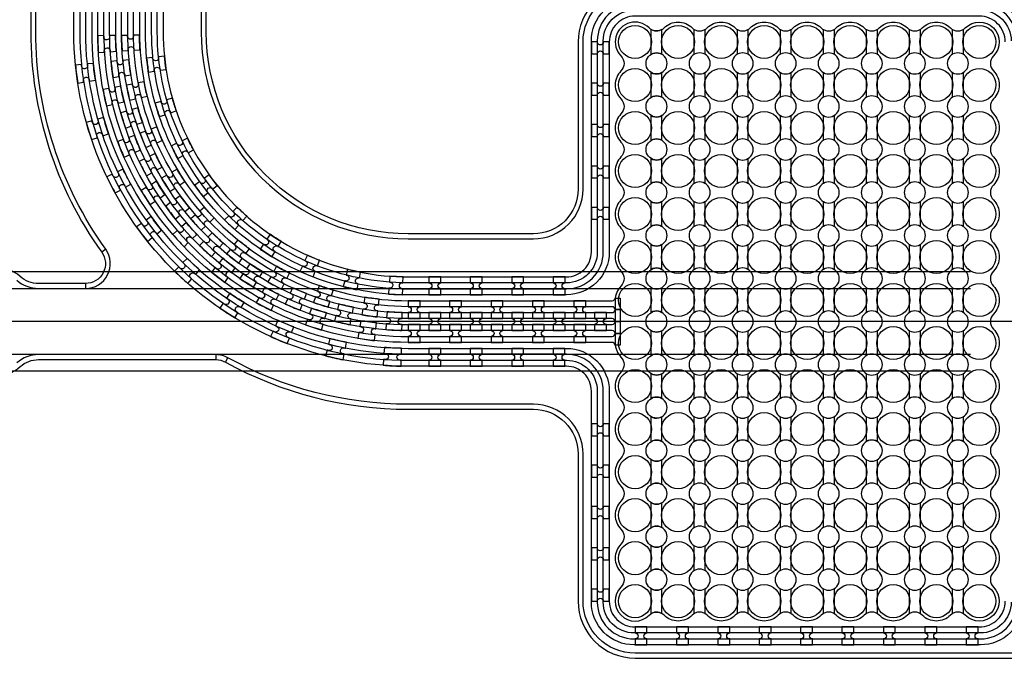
# Model space of a CAD drawing. Extents: x -63500 to 63500, y -63500 to 63500.
# Tile 150 of 256: x 5909 to 11857, y 3095 to 6954. Entities that reach past the tile are written whole.
import ezdxf

# ---------------------------------------------------------------- set-up
doc = ezdxf.new("R2010")
doc.units = 13
doc.header["$MEASUREMENT"] = 0
for name, color, linetype in [('1_Metal', 2, 'Continuous'), ('2_Electrodes', 5, 'Continuous'), ('3_Outline', 4, 'Continuous')]:
    doc.layers.add(name, color=color, linetype=linetype)

# ---------------------------------------------------------------- blocks, each defined once
blk = doc.blocks.new('*U134')
at = {"layer": '1_Metal'}
for points in [[(137.3, 193.7, -1), (140.1, 229.6, 0.000475), (142.9, 229.4), (145.6, 265.3, -0.013499), (66.1, 273.3), (61.5, 237.6, 0.000627), (65.3, 237.1, -1), (60.8, 201.4, -0.000627), (56.9, 201.9), (52.3, 166.2, 0.013498), (137.6, 157.5), (140.3, 193.5, -0.000475)], [(-23, 31.6), (-17.3, 67.2, -0.000725), (-22.1, 68, -1), (-16.2, 103.5, 0.000725), (-11.5, 102.7), (-5.7, 138.2, -0.013497), (-91.8, 154.6), (-99.5, 119.4, 0.000878), (-93.8, 118.2, -1), (-101.4, 83, -0.000877), (-107.2, 84.3), (-114.9, 49.1, 0.013496)], [(-122.5, 13.9), (-130.2, -21.2, 0.001088), (-122.5, -22.9, -1), (-130.1, -58.1, -0.001088), (-137.9, -56.4), (-145.6, -91.6, 0.013495), (-46.1, -110.5), (-40.3, -75, -0.000936), (-47.1, -73.9, -1), (-41.2, -38.3, 0.000936), (-34.6, -39.4), (-28.8, -3.9, -0.013496)], [(38.6, 59.1), (34, 23.4, 0.000987), (40.8, 22.5, -1), (36.4, -13.2, -0.000987), (29.4, -12.4), (24.9, -48.1, 0.013495), (121.7, -57.8), (124.4, -21.9, -0.000835), (118.5, -21.5, -1), (121.3, 14.4, 0.000835), (127, 14), (129.7, 49.9, -0.013497), (38.6, 59.1)], [(16.3, -192.1, -1), (11.9, -227.9, -0.001268), (1.9, -226.6), (-2.6, -262.3, 0.013494), (105.8, -273.3), (108.5, -237.4, -0.001116), (99.6, -236.7, -1), (102.5, -200.8, 0.001116), (111.1, -201.5), (113.8, -165.6, -0.013495), (11.1, -155.2), (6.5, -190.9, 0.001268)]]:
    blk.add_lwpolyline(points, format="xyb", close=True, dxfattribs=at)
blk = doc.blocks.new('*U128')
at = {"layer": '1_Metal', "color": 0, "linetype": 'ByBlock', "lineweight": -2, "transparency": 16777216}
for p, rotation in [((-415.8, 1200.9), 80.00000000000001), ((-537.3, 919.2), 70.00000000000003), ((-705.7, 662.9), 59.99999999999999), ((-916.2, 439.7), 50), ((-1162.2, 256.5), 40), ((-1436.2, 118.7), 30.00000000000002), ((-1730.1, 30.7), 19.99999999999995), ((-2034.7, -5), 9.999999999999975)]:
    blk.add_blockref('*U134', p, dxfattribs=dict(at, rotation=rotation))
blk.add_blockref('*U134', (-2340.9, 12.7), dxfattribs=at)

msp = doc.modelspace()

# ---------------------------------------------------------------- linework, layer by layer
for p, q in [((11651.5, 5430), (4100.9, 5430)), ((3629.9, 5330), (11651.5, 5330)), ((6841.8, 5130), (3841.8, 5130)), ((14786, 5130), (6621.8, 5130)), ((11651.5, 4930), (3629.9, 4930)), ((11651.5, 4830), (4100.9, 4830))]:
    msp.add_line(p, q)
for radius in [50000, 47500, 45000]:
    msp.add_circle((0, 0), radius)
at = {"layer": '1_Metal'}
for points in [[(-50000, 0, -1), (50000, 0), (51000, 0, 1), (-51000, 0)], [(35797.9, 9220), (8256, 9220, 0.414214), (6416, 7380), (6416, 6880, 0.414214), (8256, 5040), (9488, 5040, 0.414214), (9506, 5058), (9506, 5058), (9536.6, 5058), (9536.6, 4987.9), (9506.6, 4987.9, 0.384752), (9488.7, 5004), (8256, 5004, -0.414214), (6380, 6880), (6380, 7380, -0.414214), (8256, 9256), (35797.9, 9256)], [(35797.9, 9148), (8256, 9148, 0.414214), (6488, 7380), (6488, 6880, 0.414214), (8256, 5112), (9488, 5112, 0.414214), (9506, 5130), (9506, 5130), (9536.6, 5130), (9536.6, 5058), (9506, 5058, 0.414214), (9488, 5076), (8256, 5076, -0.414214), (6452, 6880), (6452, 7380, -0.414214), (8256, 9184), (35797.9, 9184)], [(35797.9, 9076), (8256, 9076, 0.414214), (6560, 7380), (6560, 6880, 0.414214), (8256, 5184), (9488, 5184, 0.414214), (9506, 5202), (9506, 5202), (9536.6, 5202), (9536.6, 5130), (9506, 5130, 0.414214), (9488, 5148), (8256, 5148, -0.414214), (6524, 6880), (6524, 7380, -0.414214), (8256, 9112), (35797.9, 9112)], [(35797.9, 9004), (8256, 9004, 0.414214), (6632, 7380), (6632, 6880, 0.414214), (8256, 5256), (9488.7, 5256, 0.384752), (9506.6, 5272.2), (9536.6, 5272.2), (9536.6, 5202), (9506, 5202, 0.414214), (9488, 5220), (8256, 5220, -0.414214), (6596, 6880), (6596, 7380, -0.414214), (8256, 9040), (35797.9, 9040)], [(9788, 6745.3), (9788, 6894.8, -0.339838), (9710.9, 6904.9, 1), (9541.1, 6735.2, -0.414214), (9541.1, 6644.9, 0.414214), (9541.1, 6475.2, -0.414214), (9541.1, 6384.9, 0.414214), (9541.1, 6215.2, -0.414214), (9541.1, 6124.9, 0.414214), (9541.1, 5955.2, -0.414214), (9541.1, 5864.9, 0.414214), (9541.1, 5695.2, -0.414214), (9541.1, 5604.9, 0.414214), (9541.1, 5435.2, -0.414214), (9541.1, 5344.9, 0.198912), (9506, 5260), (9506, 5000, 0.198912), (9541.1, 4915.2, -0.414214), (9541.1, 4824.9, 0.414214), (9541.1, 4655.2, -0.414214), (9541.1, 4564.9, 0.414214), (9541.1, 4395.2, -0.414214), (9541.1, 4304.9, 0.414214), (9541.1, 4135.2, -0.414214), (9541.1, 4044.9, 0.414214), (9541.1, 3875.2, -0.414214), (9541.1, 3784.9, 0.414214), (9541.1, 3615.2, -0.414214), (9541.1, 3524.9, 1), (9710.9, 3355.2, -0.339838), (9788, 3365.3), (9788, 3514.8, -1.734808), (9788, 3625.3), (9788, 3774.8, -1.734808), (9788, 3885.3), (9788, 4034.8, -1.734808), (9788, 4145.3), (9788, 4294.8, -1.734808), (9788, 4405.3), (9788, 4554.8, -1.734808), (9788, 4665.3), (9788, 4814.8, -1.734808), (9788, 4925.3), (9788, 5074.8, -1.734808), (9788, 5185.3), (9788, 5334.8, -1.734808), (9788, 5445.3), (9788, 5594.8, -1.734808), (9788, 5705.3), (9788, 5854.8, -1.734808), (9788, 5965.3), (9788, 6114.8, -1.734808), (9788, 6225.3), (9788, 6374.8, -1.734808), (9788, 6485.3), (9788, 6634.8, -1.734808)], [(10048, 3514.8), (10048, 3365.3, 0.339838), (9970.9, 3355.2, -0.414214), (9801.1, 3355.2, 0.339838), (9724, 3365.3), (9724, 3514.8, 1.734808), (9724, 3625.3), (9724, 3774.8, 1.734808), (9724, 3885.3), (9724, 4034.8, 1.734808), (9724, 4145.3), (9724, 4294.8, 1.734808), (9724, 4405.3), (9724, 4554.8, 1.734808), (9724, 4665.3), (9724, 4814.8, 1.734808), (9724, 4925.3), (9724, 5074.8, 1.734808), (9724, 5185.3), (9724, 5334.8, 1.734808), (9724, 5445.3), (9724, 5594.8, 1.734808), (9724, 5705.3), (9724, 5854.8, 1.734808), (9724, 5965.3), (9724, 6114.8, 1.734808), (9724, 6225.3), (9724, 6374.8, 1.734808), (9724, 6485.3), (9724, 6634.8, 1.734808), (9724, 6745.3), (9724, 6894.8, 0.339838), (9801.1, 6904.9, -0.414214), (9970.9, 6904.9, 0.339838), (10048, 6894.8), (10048, 6745.3, 1.734808), (10048, 6634.8), (10048, 6485.3, 1.734808), (10048, 6374.8), (10048, 6225.3, 1.734808), (10048, 6114.8), (10048, 5965.3, 1.734808), (10048, 5854.8), (10048, 5705.3, 1.734808), (10048, 5594.8), (10048, 5445.3, 1.734808), (10048, 5334.8), (10048, 5185.3, 1.734808), (10048, 5074.8), (10048, 4925.3, 1.734808), (10048, 4814.8), (10048, 4665.3, 1.734808), (10048, 4554.8), (10048, 4405.3, 1.734808), (10048, 4294.8), (10048, 4145.3, 1.734808), (10048, 4034.8), (10048, 3885.3, 1.734808), (10048, 3774.8), (10048, 3625.3, 1.734808)], [(10308, 3514.8), (10308, 3365.3, 0.339838), (10230.9, 3355.2, -0.414214), (10061.1, 3355.2, 0.339838), (9984, 3365.3), (9984, 3514.8, 1.734808), (9984, 3625.3), (9984, 3774.8, 1.734808), (9984, 3885.3), (9984, 4034.8, 1.734808), (9984, 4145.3), (9984, 4294.8, 1.734808), (9984, 4405.3), (9984, 4554.8, 1.734808), (9984, 4665.3), (9984, 4814.8, 1.734808), (9984, 4925.3), (9984, 5074.8, 1.734808), (9984, 5185.3), (9984, 5334.8, 1.734808), (9984, 5445.3), (9984, 5594.8, 1.734808), (9984, 5705.3), (9984, 5854.8, 1.734808), (9984, 5965.3), (9984, 6114.8, 1.734808), (9984, 6225.3), (9984, 6374.8, 1.734808), (9984, 6485.3), (9984, 6634.8, 1.734808), (9984, 6745.3), (9984, 6894.8, 0.339838), (10061.1, 6904.9, -0.414214), (10230.9, 6904.9, 0.339838), (10308, 6894.8), (10308, 6745.3, 1.734808), (10308, 6634.8), (10308, 6485.3, 1.734808), (10308, 6374.8), (10308, 6225.3, 1.734808), (10308, 6114.8), (10308, 5965.3, 1.734808), (10308, 5854.8), (10308, 5705.3, 1.734808), (10308, 5594.8), (10308, 5445.3, 1.734808), (10308, 5334.8), (10308, 5185.3, 1.734808), (10308, 5074.8), (10308, 4925.3, 1.734808), (10308, 4814.8), (10308, 4665.3, 1.734808), (10308, 4554.8), (10308, 4405.3, 1.734808), (10308, 4294.8), (10308, 4145.3, 1.734808), (10308, 4034.8), (10308, 3885.3, 1.734808), (10308, 3774.8), (10308, 3625.3, 1.734808)], [(10568, 3514.8), (10568, 3365.3, 0.339838), (10490.9, 3355.2, -0.414214), (10321.1, 3355.2, 0.339838), (10244, 3365.3), (10244, 3514.8, 1.734808), (10244, 3625.3), (10244, 3774.8, 1.734808), (10244, 3885.3), (10244, 4034.8, 1.734808), (10244, 4145.3), (10244, 4294.8, 1.734808), (10244, 4405.3), (10244, 4554.8, 1.734808), (10244, 4665.3), (10244, 4814.8, 1.734808), (10244, 4925.3), (10244, 5074.8, 1.734808), (10244, 5185.3), (10244, 5334.8, 1.734808), (10244, 5445.3), (10244, 5594.8, 1.734808), (10244, 5705.3), (10244, 5854.8, 1.734808), (10244, 5965.3), (10244, 6114.8, 1.734808), (10244, 6225.3), (10244, 6374.8, 1.734808), (10244, 6485.3), (10244, 6634.8, 1.734808), (10244, 6745.3), (10244, 6894.8, 0.339838), (10321.1, 6904.9, -0.414214), (10490.9, 6904.9, 0.339838), (10568, 6894.8), (10568, 6745.3, 1.734808), (10568, 6634.8), (10568, 6485.3, 1.734808), (10568, 6374.8), (10568, 6225.3, 1.734808), (10568, 6114.8), (10568, 5965.3, 1.734808), (10568, 5854.8), (10568, 5705.3, 1.734808), (10568, 5594.8), (10568, 5445.3, 1.734808), (10568, 5334.8), (10568, 5185.3, 1.734808), (10568, 5074.8), (10568, 4925.3, 1.734808), (10568, 4814.8), (10568, 4665.3, 1.734808), (10568, 4554.8), (10568, 4405.3, 1.734808), (10568, 4294.8), (10568, 4145.3, 1.734808), (10568, 4034.8), (10568, 3885.3, 1.734808), (10568, 3774.8), (10568, 3625.3, 1.734808)], [(10828, 3514.8), (10828, 3365.3, 0.339838), (10750.9, 3355.2, -0.414214), (10581.1, 3355.2, 0.339838), (10504, 3365.3), (10504, 3514.8, 1.734808), (10504, 3625.3), (10504, 3774.8, 1.734808), (10504, 3885.3), (10504, 4034.8, 1.734808), (10504, 4145.3), (10504, 4294.8, 1.734808), (10504, 4405.3), (10504, 4554.8, 1.734808), (10504, 4665.3), (10504, 4814.8, 1.734808), (10504, 4925.3), (10504, 5074.8, 1.734808), (10504, 5185.3), (10504, 5334.8, 1.734808), (10504, 5445.3), (10504, 5594.8, 1.734808), (10504, 5705.3), (10504, 5854.8, 1.734808), (10504, 5965.3), (10504, 6114.8, 1.734808), (10504, 6225.3), (10504, 6374.8, 1.734808), (10504, 6485.3), (10504, 6634.8, 1.734808), (10504, 6745.3), (10504, 6894.8, 0.339838), (10581.1, 6904.9, -0.414214), (10750.9, 6904.9, 0.339838), (10828, 6894.8), (10828, 6745.3, 1.734808), (10828, 6634.8), (10828, 6485.3, 1.734808), (10828, 6374.8), (10828, 6225.3, 1.734808), (10828, 6114.8), (10828, 5965.3, 1.734808), (10828, 5854.8), (10828, 5705.3, 1.734808), (10828, 5594.8), (10828, 5445.3, 1.734808), (10828, 5334.8), (10828, 5185.3, 1.734808), (10828, 5074.8), (10828, 4925.3, 1.734808), (10828, 4814.8), (10828, 4665.3, 1.734808), (10828, 4554.8), (10828, 4405.3, 1.734808), (10828, 4294.8), (10828, 4145.3, 1.734808), (10828, 4034.8), (10828, 3885.3, 1.734808), (10828, 3774.8), (10828, 3625.3, 1.734808)], [(11088, 3514.8), (11088, 3365.3, 0.339838), (11010.9, 3355.2, -0.414214), (10841.1, 3355.2, 0.339838), (10764, 3365.3), (10764, 3514.8, 1.734808), (10764, 3625.3), (10764, 3774.8, 1.734808), (10764, 3885.3), (10764, 4034.8, 1.734808), (10764, 4145.3), (10764, 4294.8, 1.734808), (10764, 4405.3), (10764, 4554.8, 1.734808), (10764, 4665.3), (10764, 4814.8, 1.734808), (10764, 4925.3), (10764, 5074.8, 1.734808), (10764, 5185.3), (10764, 5334.8, 1.734808), (10764, 5445.3), (10764, 5594.8, 1.734808), (10764, 5705.3), (10764, 5854.8, 1.734808), (10764, 5965.3), (10764, 6114.8, 1.734808), (10764, 6225.3), (10764, 6374.8, 1.734808), (10764, 6485.3), (10764, 6634.8, 1.734808), (10764, 6745.3), (10764, 6894.8, 0.339838), (10841.1, 6904.9, -0.414214), (11010.9, 6904.9, 0.339838), (11088, 6894.8), (11088, 6745.3, 1.734808), (11088, 6634.8), (11088, 6485.3, 1.734808), (11088, 6374.8), (11088, 6225.3, 1.734808), (11088, 6114.8), (11088, 5965.3, 1.734808), (11088, 5854.8), (11088, 5705.3, 1.734808), (11088, 5594.8), (11088, 5445.3, 1.734808), (11088, 5334.8), (11088, 5185.3, 1.734808), (11088, 5074.8), (11088, 4925.3, 1.734808), (11088, 4814.8), (11088, 4665.3, 1.734808), (11088, 4554.8), (11088, 4405.3, 1.734808), (11088, 4294.8), (11088, 4145.3, 1.734808), (11088, 4034.8), (11088, 3885.3, 1.734808), (11088, 3774.8), (11088, 3625.3, 1.734808)], [(11348, 3514.8), (11348, 3365.3, 0.339838), (11270.9, 3355.2, -0.414214), (11101.1, 3355.2, 0.339838), (11024, 3365.3), (11024, 3514.8, 1.734808), (11024, 3625.3), (11024, 3774.8, 1.734808), (11024, 3885.3), (11024, 4034.8, 1.734808), (11024, 4145.3), (11024, 4294.8, 1.734808), (11024, 4405.3), (11024, 4554.8, 1.734808), (11024, 4665.3), (11024, 4814.8, 1.734808), (11024, 4925.3), (11024, 5074.8, 1.734808), (11024, 5185.3), (11024, 5334.8, 1.734808), (11024, 5445.3), (11024, 5594.8, 1.734808), (11024, 5705.3), (11024, 5854.8, 1.734808), (11024, 5965.3), (11024, 6114.8, 1.734808), (11024, 6225.3), (11024, 6374.8, 1.734808), (11024, 6485.3), (11024, 6634.8, 1.734808), (11024, 6745.3), (11024, 6894.8, 0.339838), (11101.1, 6904.9, -0.414214), (11270.9, 6904.9, 0.339838), (11348, 6894.8), (11348, 6745.3, 1.734808), (11348, 6634.8), (11348, 6485.3, 1.734808), (11348, 6374.8), (11348, 6225.3, 1.734808), (11348, 6114.8), (11348, 5965.3, 1.734808), (11348, 5854.8), (11348, 5705.3, 1.734808), (11348, 5594.8), (11348, 5445.3, 1.734808), (11348, 5334.8), (11348, 5185.3, 1.734808), (11348, 5074.8), (11348, 4925.3, 1.734808), (11348, 4814.8), (11348, 4665.3, 1.734808), (11348, 4554.8), (11348, 4405.3, 1.734808), (11348, 4294.8), (11348, 4145.3, 1.734808), (11348, 4034.8), (11348, 3885.3, 1.734808), (11348, 3774.8), (11348, 3625.3, 1.734808)], [(11608, 3514.8), (11608, 3365.3, 0.339838), (11530.9, 3355.2, -0.414214), (11361.1, 3355.2, 0.339838), (11284, 3365.3), (11284, 3514.8, 1.734808), (11284, 3625.3), (11284, 3774.8, 1.734808), (11284, 3885.3), (11284, 4034.8, 1.734808), (11284, 4145.3), (11284, 4294.8, 1.734808), (11284, 4405.3), (11284, 4554.8, 1.734808), (11284, 4665.3), (11284, 4814.8, 1.734808), (11284, 4925.3), (11284, 5074.8, 1.734808), (11284, 5185.3), (11284, 5334.8, 1.734808), (11284, 5445.3), (11284, 5594.8, 1.734808), (11284, 5705.3), (11284, 5854.8, 1.734808), (11284, 5965.3), (11284, 6114.8, 1.734808), (11284, 6225.3), (11284, 6374.8, 1.734808), (11284, 6485.3), (11284, 6634.8, 1.734808), (11284, 6745.3), (11284, 6894.8, 0.339838), (11361.1, 6904.9, -0.414214), (11530.9, 6904.9, 0.339838), (11608, 6894.8), (11608, 6745.3, 1.734808), (11608, 6634.8), (11608, 6485.3, 1.734808), (11608, 6374.8), (11608, 6225.3, 1.734808), (11608, 6114.8), (11608, 5965.3, 1.734808), (11608, 5854.8), (11608, 5705.3, 1.734808), (11608, 5594.8), (11608, 5445.3, 1.734808), (11608, 5334.8), (11608, 5185.3, 1.734808), (11608, 5074.8), (11608, 4925.3, 1.734808), (11608, 4814.8), (11608, 4665.3, 1.734808), (11608, 4554.8), (11608, 4405.3, 1.734808), (11608, 4294.8), (11608, 4145.3, 1.734808), (11608, 4034.8), (11608, 3885.3, 1.734808), (11608, 3774.8), (11608, 3625.3, 1.734808)], [(11790.9, 3524.9, -1), (11621.1, 3355.2, 0.339838), (11544, 3365.3), (11544, 3514.8, 1.734808), (11544, 3625.3), (11544, 3774.8, 1.734808), (11544, 3885.3), (11544, 4034.8, 1.734808), (11544, 4145.3), (11544, 4294.8, 1.734808), (11544, 4405.3), (11544, 4554.8, 1.734808), (11544, 4665.3), (11544, 4814.8, 1.734808), (11544, 4925.3), (11544, 5074.8, 1.734808), (11544, 5185.3), (11544, 5334.8, 1.734808), (11544, 5445.3), (11544, 5594.8, 1.734808), (11544, 5705.3), (11544, 5854.8, 1.734808), (11544, 5965.3), (11544, 6114.8, 1.734808), (11544, 6225.3), (11544, 6374.8, 1.734808), (11544, 6485.3), (11544, 6634.8, 1.734808), (11544, 6745.3), (11544, 6894.8, 0.339838), (11621.1, 6904.9, -1), (11790.9, 6735.2, 0.414214), (11790.9, 6644.9, -0.414214), (11790.9, 6475.2, 0.414214), (11790.9, 6384.9, -0.414214), (11790.9, 6215.2, 0.414214), (11790.9, 6124.9, -0.414214), (11790.9, 5955.2, 0.414214), (11790.9, 5864.9, -0.414214), (11790.9, 5695.2, 0.414214), (11790.9, 5604.9, -0.414214), (11790.9, 5435.2, 0.414214), (11790.9, 5344.9, -0.414214), (11790.9, 5175.2, 0.414214), (11790.9, 5084.9, -0.414214), (11790.9, 4915.2, 0.414214), (11790.9, 4824.9, -0.414214), (11790.9, 4655.2, 0.414214), (11790.9, 4564.9, -0.414214), (11790.9, 4395.2, 0.414214), (11790.9, 4304.9, -0.414214), (11790.9, 4135.2, 0.414214), (11790.9, 4044.9, -0.414214), (11790.9, 3875.2, 0.414214), (11790.9, 3784.9, -0.414214), (11790.9, 3615.2, 0.414214)], [(9362, 6820), (9362, 6748), (9398, 6748, -0.414214), (9416, 6766), (9416, 6766, -0.414214), (9434, 6748), (9470, 6748), (9470, 6820), (9434, 6820, -0.414214), (9416, 6802), (9416, 6802, -0.414214), (9398, 6820)], [(9362, 6570), (9362, 6498), (9398, 6498, -0.414214), (9416, 6516), (9416, 6516, -0.414214), (9434, 6498), (9470, 6498), (9470, 6570), (9434, 6570, -0.414214), (9416, 6552), (9416, 6552, -0.414214), (9398, 6570)], [(9362, 6320), (9362, 6248), (9398, 6248, -0.414214), (9416, 6266), (9416, 6266, -0.414214), (9434, 6248), (9470, 6248), (9470, 6320), (9434, 6320, -0.414214), (9416, 6302), (9416, 6302, -0.414214), (9398, 6320)], [(9362, 6070), (9362, 5998), (9398, 5998, -0.414214), (9416, 6016), (9416, 6016, -0.414214), (9434, 5998), (9470, 5998), (9470, 6070), (9434, 6070, -0.414214), (9416, 6052), (9416, 6052, -0.414214), (9398, 6070)], [(9362, 5820), (9362, 5748), (9398, 5748, -0.414214), (9416, 5766), (9416, 5766, -0.414214), (9434, 5748), (9470, 5748), (9470, 5820), (9434, 5820, -0.414214), (9416, 5802), (9416, 5802, -0.414214), (9398, 5820)], [(8452.9, 5400), (8380.9, 5400), (8380.9, 5364, -0.414214), (8398.9, 5346), (8398.9, 5346, -0.414214), (8380.9, 5328), (8380.9, 5292), (8452.9, 5292), (8452.9, 5328, -0.414214), (8434.9, 5346), (8434.9, 5346, -0.414214), (8452.9, 5364)], [(8702.9, 5400), (8630.9, 5400), (8630.9, 5364, -0.414214), (8648.9, 5346), (8648.9, 5346, -0.414214), (8630.9, 5328), (8630.9, 5292), (8702.9, 5292), (8702.9, 5328, -0.414214), (8684.9, 5346), (8684.9, 5346, -0.414214), (8702.9, 5364)], [(8952.9, 5400), (8880.9, 5400), (8880.9, 5364, -0.414214), (8898.9, 5346), (8898.9, 5346, -0.414214), (8880.9, 5328), (8880.9, 5292), (8952.9, 5292), (8952.9, 5328, -0.414214), (8934.9, 5346), (8934.9, 5346, -0.414214), (8952.9, 5364)], [(9202.9, 5400), (9130.9, 5400), (9130.9, 5364, -0.414214), (9148.9, 5346), (9148.9, 5346, -0.414214), (9130.9, 5328), (9130.9, 5292), (9202.9, 5292), (9202.9, 5328, -0.414214), (9184.9, 5346), (9184.9, 5346, -0.414214), (9202.9, 5364)], [(8256, 5148), (8328, 5148), (8328, 5184, -0.414214), (8310, 5202), (8310, 5202, -0.414214), (8328, 5220), (8328, 5256), (8256, 5256), (8256, 5220, -0.414214), (8274, 5202), (8274, 5202, -0.414214), (8256, 5184), (8256, 5148)], [(8506, 5148), (8578, 5148), (8578, 5184, -0.414214), (8560, 5202), (8560, 5202, -0.414214), (8578, 5220), (8578, 5256), (8506, 5256), (8506, 5220, -0.414214), (8524, 5202), (8524, 5202, -0.414214), (8506, 5184), (8506, 5148)], [(8756, 5148), (8828, 5148), (8828, 5184, -0.414214), (8810, 5202), (8810, 5202, -0.414214), (8828, 5220), (8828, 5256), (8756, 5256), (8756, 5220, -0.414214), (8774, 5202), (8774, 5202, -0.414214), (8756, 5184), (8756, 5148)], [(9006, 5148), (9078, 5148), (9078, 5184, -0.414214), (9060, 5202), (9060, 5202, -0.414214), (9078, 5220), (9078, 5256), (9006, 5256), (9006, 5220, -0.414214), (9024, 5202), (9024, 5202, -0.414214), (9006, 5184), (9006, 5148)], [(9256, 5148), (9328, 5148), (9328, 5184, -0.414214), (9310, 5202), (9310, 5202, -0.414214), (9328, 5220), (9328, 5256), (9256, 5256), (9256, 5220, -0.414214), (9274, 5202), (9274, 5202, -0.414214), (9256, 5184), (9256, 5148)], [(8381, 5076), (8453, 5076), (8453, 5112, -0.414214), (8435, 5130), (8435, 5130, -0.414214), (8453, 5148), (8453, 5184), (8381, 5184), (8381, 5148, -0.414214), (8399, 5130), (8399, 5130, -0.414214), (8381, 5112), (8381, 5076)], [(8631, 5076), (8703, 5076), (8703, 5112, -0.414214), (8685, 5130), (8685, 5130, -0.414214), (8703, 5148), (8703, 5184), (8631, 5184), (8631, 5148, -0.414214), (8649, 5130), (8649, 5130, -0.414214), (8631, 5112), (8631, 5076)], [(8881, 5076), (8953, 5076), (8953, 5112, -0.414214), (8935, 5130), (8935, 5130, -0.414214), (8953, 5148), (8953, 5184), (8881, 5184), (8881, 5148, -0.414214), (8899, 5130), (8899, 5130, -0.414214), (8881, 5112), (8881, 5076)], [(9131, 5076), (9203, 5076), (9203, 5112, -0.414214), (9185, 5130), (9185, 5130, -0.414214), (9203, 5148), (9203, 5184), (9131, 5184), (9131, 5148, -0.414214), (9149, 5130), (9149, 5130, -0.414214), (9131, 5112), (9131, 5076)], [(9381, 5076), (9453, 5076), (9453, 5112, -0.414214), (9435, 5130), (9435, 5130, -0.414214), (9453, 5148), (9453, 5184), (9381, 5184), (9381, 5148, -0.414214), (9399, 5130), (9399, 5130, -0.414214), (9381, 5112), (9381, 5076)], [(8256, 5112), (8256, 5076, -0.414214), (8274, 5058), (8274, 5058, -0.414214), (8256, 5040), (8256, 5004), (8328, 5004), (8328, 5040, -0.414214), (8310, 5058), (8310, 5058, -0.414214), (8328, 5076), (8328, 5112)], [(8506, 5112), (8506, 5076, -0.414214), (8524, 5058), (8524, 5058, -0.414214), (8506, 5040), (8506, 5004), (8578, 5004), (8578, 5040, -0.414214), (8560, 5058), (8560, 5058, -0.414214), (8578, 5076), (8578, 5112)], [(8756, 5112), (8756, 5076, -0.414214), (8774, 5058), (8774, 5058, -0.414214), (8756, 5040), (8756, 5004), (8828, 5004), (8828, 5040, -0.414214), (8810, 5058), (8810, 5058, -0.414214), (8828, 5076), (8828, 5112)], [(9006, 5112), (9006, 5076, -0.414214), (9024, 5058), (9024, 5058, -0.414214), (9006, 5040), (9006, 5004), (9078, 5004), (9078, 5040, -0.414214), (9060, 5058), (9060, 5058, -0.414214), (9078, 5076), (9078, 5112)], [(9256, 5112), (9256, 5076, -0.414214), (9274, 5058), (9274, 5058, -0.414214), (9256, 5040), (9256, 5004), (9328, 5004), (9328, 5040, -0.414214), (9310, 5058), (9310, 5058, -0.414214), (9328, 5076), (9328, 5112)], [(8452.8, 4968), (8380.8, 4968), (8380.8, 4932, -0.414214), (8398.8, 4914), (8398.8, 4914, -0.414214), (8380.8, 4896), (8380.8, 4860), (8452.8, 4860), (8452.8, 4896, -0.414214), (8434.8, 4914), (8434.8, 4914, -0.414214), (8452.8, 4932)], [(8702.8, 4968), (8630.8, 4968), (8630.8, 4932, -0.414214), (8648.8, 4914), (8648.8, 4914, -0.414214), (8630.8, 4896), (8630.8, 4860), (8702.8, 4860), (8702.8, 4896, -0.414214), (8684.8, 4914), (8684.8, 4914, -0.414214), (8702.8, 4932)], [(8952.8, 4968), (8880.8, 4968), (8880.8, 4932, -0.414214), (8898.8, 4914), (8898.8, 4914, -0.414214), (8880.8, 4896), (8880.8, 4860), (8952.8, 4860), (8952.8, 4896, -0.414214), (8934.8, 4914), (8934.8, 4914, -0.414214), (8952.8, 4932)], [(9202.8, 4968), (9130.8, 4968), (9130.8, 4932, -0.414214), (9148.8, 4914), (9148.8, 4914, -0.414214), (9130.8, 4896), (9130.8, 4860), (9202.8, 4860), (9202.8, 4896, -0.414214), (9184.8, 4914), (9184.8, 4914, -0.414214), (9202.8, 4932)], [(9362, 4512), (9362, 4440), (9398, 4440, -0.414214), (9416, 4458), (9416, 4458, -0.414214), (9434, 4440), (9470, 4440), (9470, 4512), (9434, 4512, -0.414214), (9416, 4494), (9416, 4494, -0.414214), (9398, 4512)], [(9362, 4262), (9362, 4190), (9398, 4190, -0.414214), (9416, 4208), (9416, 4208, -0.414214), (9434, 4190), (9470, 4190), (9470, 4262), (9434, 4262, -0.414214), (9416, 4244), (9416, 4244, -0.414214), (9398, 4262)], [(9362, 4012), (9362, 3940), (9398, 3940, -0.414214), (9416, 3958), (9416, 3958, -0.414214), (9434, 3940), (9470, 3940), (9470, 4012), (9434, 4012, -0.414214), (9416, 3994), (9416, 3994, -0.414214), (9398, 4012)], [(9362, 3762), (9362, 3690), (9398, 3690, -0.414214), (9416, 3708), (9416, 3708, -0.414214), (9434, 3690), (9470, 3690), (9470, 3762), (9434, 3762, -0.414214), (9416, 3744), (9416, 3744, -0.414214), (9398, 3762)], [(9362, 3512), (9362, 3440), (9398, 3440, -0.414214), (9416, 3458), (9416, 3458, -0.414214), (9434, 3440), (9470, 3440), (9470, 3512), (9434, 3512, -0.414214), (9416, 3494), (9416, 3494, -0.414214), (9398, 3512)], [(9362, 3512), (9362, 3440), (9398, 3440, -0.414214), (9416, 3458), (9416, 3458, -0.414214), (9434, 3440), (9470, 3440), (9470, 3512), (9434, 3512, -0.414214), (9416, 3494), (9416, 3494, -0.414214), (9398, 3512)], [(9698, 3284), (9626, 3284), (9626, 3248, -0.414214), (9644, 3230), (9644, 3230, -0.414214), (9626, 3212), (9626, 3176), (9698, 3176), (9698, 3212, -0.414214), (9680, 3230), (9680, 3230, -0.414214), (9698, 3248)], [(9698, 3284), (9626, 3284), (9626, 3248, -0.414214), (9644, 3230), (9644, 3230, -0.414214), (9626, 3212), (9626, 3176), (9698, 3176), (9698, 3212, -0.414214), (9680, 3230), (9680, 3230, -0.414214), (9698, 3248)], [(9948, 3284), (9876, 3284), (9876, 3248, -0.414214), (9894, 3230), (9894, 3230, -0.414214), (9876, 3212), (9876, 3176), (9948, 3176), (9948, 3212, -0.414214), (9930, 3230), (9930, 3230, -0.414214), (9948, 3248)], [(10198, 3284), (10126, 3284), (10126, 3248, -0.414214), (10144, 3230), (10144, 3230, -0.414214), (10126, 3212), (10126, 3176), (10198, 3176), (10198, 3212, -0.414214), (10180, 3230), (10180, 3230, -0.414214), (10198, 3248)], [(10448, 3284), (10376, 3284), (10376, 3248, -0.414214), (10394, 3230), (10394, 3230, -0.414214), (10376, 3212), (10376, 3176), (10448, 3176), (10448, 3212, -0.414214), (10430, 3230), (10430, 3230, -0.414214), (10448, 3248)], [(10698, 3284), (10626, 3284), (10626, 3248, -0.414214), (10644, 3230), (10644, 3230, -0.414214), (10626, 3212), (10626, 3176), (10698, 3176), (10698, 3212, -0.414214), (10680, 3230), (10680, 3230, -0.414214), (10698, 3248)], [(10948, 3284), (10876, 3284), (10876, 3248, -0.414214), (10894, 3230), (10894, 3230, -0.414214), (10876, 3212), (10876, 3176), (10948, 3176), (10948, 3212, -0.414214), (10930, 3230), (10930, 3230, -0.414214), (10948, 3248)], [(11198, 3284), (11126, 3284), (11126, 3248, -0.414214), (11144, 3230), (11144, 3230, -0.414214), (11126, 3212), (11126, 3176), (11198, 3176), (11198, 3212, -0.414214), (11180, 3230), (11180, 3230, -0.414214), (11198, 3248)], [(11448, 3284), (11376, 3284), (11376, 3248, -0.414214), (11394, 3230), (11394, 3230, -0.414214), (11376, 3212), (11376, 3176), (11448, 3176), (11448, 3212, -0.414214), (11430, 3230), (11430, 3230, -0.414214), (11448, 3248)], [(11698, 3284), (11626, 3284), (11626, 3248, -0.414214), (11644, 3230), (11644, 3230, -0.414214), (11626, 3212), (11626, 3176), (11698, 3176), (11698, 3212, -0.414214), (11680, 3230), (11680, 3230, -0.414214), (11698, 3248)]]:
    msp.add_lwpolyline(points, format="xyb", close=True, dxfattribs=at)
for points in [[(11970, 3434, -0.414214), (11712, 3176), (9620, 3176, -0.414214), (9362, 3434), (9362, 4710, 0.414214), (9212, 4860), (9212, 4860), (8523.9, 4860), (8255.9, 4860, -0.414214), (6235.9, 6880), (6235.9, 7380, -0.414214), (8255.9, 9400), (35797.9, 9400)], [(35797.9, 9364), (8256, 9364, 0.414214), (6272, 7380), (6272, 6880, 0.414214), (8256, 4896), (9212, 4896, -0.414214), (9398, 4710), (9398, 3434, 0.414214), (9620, 3212), (11712, 3212, 0.414214), (11934, 3434)], [(11898, 3434, -0.414214), (11712, 3248), (9620, 3248, -0.414214), (9434, 3434), (9434, 4710, 0.414214), (9212, 4932), (8256, 4932, -0.414214), (6308, 6880), (6308, 7380, -0.414214), (8256, 9328), (35797.9, 9328)], [(35797.9, 9292), (8255.9, 9292, 0.414214), (6343.9, 7380), (6343.9, 6880, 0.414214), (8255.9, 4968), (8523.9, 4968), (9212, 4968), (9212, 4968, -0.414214), (9470, 4710), (9470, 3440, 0.414214), (9626, 3284), (11706, 3284, 0.414214), (11862, 3440)], [(11862, 6820, 0.414214), (11706, 6976), (9626, 6976, 0.414214), (9470, 6820), (9470, 5550, -0.414214), (9212, 5292), (9212, 5292), (8523.9, 5292), (8255.9, 5292, -0.414214), (6667.9, 6880), (6667.9, 7380, -0.414214), (8255.9, 8968), (35797.9, 8968)], [(35797.9, 8932), (8256, 8932, 0.414214), (6704, 7380), (6704, 6880, 0.414214), (8256, 5328), (9212, 5328, 0.414214), (9434, 5550), (9434, 6826, -0.414214), (9620, 7012), (11712, 7012, -0.414214), (11898, 6826)], [(11934, 6826, 0.414214), (11712, 7048), (9620, 7048, 0.414214), (9398, 6826), (9398, 5550, -0.414214), (9212, 5364), (8256, 5364, -0.414214), (6740, 6880), (6740, 7380, -0.414214), (8256, 8896), (35797.9, 8896)], [(35797.9, 8860), (8255.9, 8860, 0.414214), (6775.9, 7380), (6775.9, 6880, 0.414214), (8255.9, 5400), (8523.9, 5400), (9212, 5400), (9212, 5400, 0.414214), (9362, 5550), (9362, 6826, -0.414214), (9620, 7084), (11712, 7084, -0.414214), (11970, 6826)]]:
    msp.add_lwpolyline(points, format="xyb", dxfattribs=at)
at = {"layer": '2_Electrodes'}
for points in [[(47500, 0, 1), (-47500, 0), (-51000, 0, -1), (51000, 0)], [(6306.6, 5330, 0.610914), (6428.5, 5567.5, -0.156977), (6006, 6880), (6006, 7380, -0.414214), (8256, 9630), (34801.8, 9630), (34801.8, 9660), (8256, 9660, 0.414214), (5976, 7380), (5976, 6880, 0.156977), (6404.1, 5550, -0.610914), (6306.6, 5360)], [(17330, 3440), (17330, 4780, -0.414214), (17450, 4900), (17450, 4930, 0.414214), (17300, 4780), (17300, 3440, -0.414214), (16986, 3126), (9626, 3126, -0.414214), (9312, 3440), (9312, 4330, 0.414214), (9012, 4630), (8256, 4630, -0.127017), (7166.7, 4911.3, 0.127017), (7094.1, 4930), (7094.1, 4900, -0.127017), (7152.2, 4885, 0.127017), (8256, 4600), (9012, 4600, -0.414214), (9282, 4330), (9282, 3440, 0.414214), (9626, 3096), (16986, 3096, 0.414214)]]:
    msp.add_lwpolyline(points, format="xyb", close=True, dxfattribs=at)
for points in [[(34801.8, 8630), (8256, 8630, 0.414214), (7006, 7380), (7006, 6880, 0.414214), (8256, 5630), (9012, 5630, 0.414214), (9312, 5930), (9312, 6820, -0.414214), (9626, 7134), (16986, 7134, -0.414214)], [(16986, 7164), (9626, 7164, 0.414214), (9282, 6820), (9282, 5930, -0.414214), (9012, 5660), (8256, 5660, -0.414214), (7036, 6880), (7036, 7380, -0.414214), (8256, 8600), (34801.8, 8600)], [(5891.2, 5380, 0.182676), (6023.5, 5330), (6306.6, 5330, 0.610914), (6428.5, 5567.5), (6404.1, 5550, -0.610914), (6306.6, 5360), (6023.5, 5360, -0.182676), (5911.1, 5402.5, 0.182676), (5758.9, 5460)], [(5758.9, 4800, 0.182676), (5911.1, 4857.5, -0.182676), (6023.5, 4900), (7094.1, 4900, -0.127017), (7152.2, 4885), (7166.7, 4911.3, 0.127017), (7094.1, 4930), (6023.5, 4930, 0.182676), (5891.2, 4880, -0.182676)]]:
    msp.add_lwpolyline(points, format="xyb", dxfattribs=at)
for centre in [(9626, 6820), (9886, 6820), (10146, 6820), (10406, 6820), (10666, 6820), (10926, 6820), (11186, 6820), (11446, 6820), (11706, 6820), (9626, 6560), (9886, 6560), (10146, 6560), (10406, 6560), (10666, 6560), (10926, 6560), (11186, 6560), (11446, 6560), (11706, 6560), (9626, 6300), (9886, 6300), (10146, 6300), (10406, 6300), (10666, 6300), (10926, 6300), (11186, 6300), (11446, 6300), (11706, 6300), (9626, 6040), (9886, 6040), (10146, 6040), (10406, 6040), (10666, 6040), (10926, 6040), (11186, 6040), (11446, 6040), (11706, 6040), (9626, 5780), (9886, 5780), (10146, 5780), (10406, 5780), (10666, 5780), (10926, 5780), (11186, 5780), (11446, 5780), (11706, 5780), (9626, 5520), (9886, 5520), (10146, 5520), (10406, 5520), (10666, 5520), (10926, 5520), (11186, 5520), (11446, 5520), (11706, 5520), (9626, 5260), (9886, 5260), (10146, 5260), (10406, 5260), (10666, 5260), (10926, 5260), (11186, 5260), (11446, 5260), (11706, 5260), (9626, 5000), (9886, 5000), (10146, 5000), (10406, 5000), (10666, 5000), (10926, 5000), (11186, 5000), (11446, 5000), (11706, 5000), (9626, 4740), (9886, 4740), (10146, 4740), (10406, 4740), (10666, 4740), (10926, 4740), (11186, 4740), (11446, 4740), (11706, 4740), (9626, 4480), (9886, 4480), (10146, 4480), (10406, 4480), (10666, 4480), (10926, 4480), (11186, 4480), (11446, 4480), (11706, 4480), (9626, 4220), (9886, 4220), (10146, 4220), (10406, 4220), (10666, 4220), (10926, 4220), (11186, 4220), (11446, 4220), (11706, 4220), (9626, 3960), (9886, 3960), (10146, 3960), (10406, 3960), (10666, 3960), (10926, 3960), (11186, 3960), (11446, 3960), (11706, 3960), (9626, 3700), (9886, 3700), (10146, 3700), (10406, 3700), (10666, 3700), (10926, 3700), (11186, 3700), (11446, 3700), (11706, 3700), (9626, 3440), (9886, 3440), (10146, 3440), (10406, 3440), (10666, 3440), (10926, 3440), (11186, 3440), (11446, 3440), (11706, 3440)]:
    msp.add_circle(centre, 100, dxfattribs=at)
at = {"layer": '3_Outline'}
for points in [[(47500, 0, 1), (-47500, 0), (-51000, 0, -1), (51000, 0)], [(6306.6, 5330, 0.610914), (6428.5, 5567.5, -0.156977), (6006, 6880), (6006, 7380, -0.414214), (8256, 9630), (34801.8, 9630), (34801.8, 9660), (8256, 9660, 0.414214), (5976, 7380), (5976, 6880, 0.156977), (6404.1, 5550, -0.610914), (6306.6, 5360)], [(17330, 3440), (17330, 4780, -0.414214), (17450, 4900), (17450, 4930, 0.414214), (17300, 4780), (17300, 3440, -0.414214), (16986, 3126), (9626, 3126, -0.414214), (9312, 3440), (9312, 4330, 0.414214), (9012, 4630), (8256, 4630, -0.127017), (7166.7, 4911.3, 0.127017), (7094.1, 4930), (7094.1, 4900, -0.127017), (7152.2, 4885, 0.127017), (8256, 4600), (9012, 4600, -0.414214), (9282, 4330), (9282, 3440, 0.414214), (9626, 3096), (16986, 3096, 0.414214)]]:
    msp.add_lwpolyline(points, format="xyb", close=True, dxfattribs=at)
for points in [[(34801.8, 8630), (8256, 8630, 0.414214), (7006, 7380), (7006, 6880, 0.414214), (8256, 5630), (9012, 5630, 0.414214), (9312, 5930), (9312, 6820, -0.414214), (9626, 7134), (16986, 7134, -0.414214)], [(16986, 7164), (9626, 7164, 0.414214), (9282, 6820), (9282, 5930, -0.414214), (9012, 5660), (8256, 5660, -0.414214), (7036, 6880), (7036, 7380, -0.414214), (8256, 8600), (34801.8, 8600)], [(5891.2, 5380, 0.182676), (6023.5, 5330), (6306.6, 5330, 0.610914), (6428.5, 5567.5), (6404.1, 5550, -0.610914), (6306.6, 5360), (6023.5, 5360, -0.182676), (5911.1, 5402.5, 0.182676), (5758.9, 5460)], [(5758.9, 4800, 0.182676), (5911.1, 4857.5, -0.182676), (6023.5, 4900), (7094.1, 4900, -0.127017), (7152.2, 4885), (7166.7, 4911.3, 0.127017), (7094.1, 4930), (6023.5, 4930, 0.182676), (5891.2, 4880, -0.182676)]]:
    msp.add_lwpolyline(points, format="xyb", dxfattribs=at)

# ---------------------------------------------------------------- block references
at = {"layer": '1_Metal', "rotation": 283}
msp.add_blockref('*U128', (7016.3, 4452.5), dxfattribs=at)

doc.saveas('drawing.dxf')
